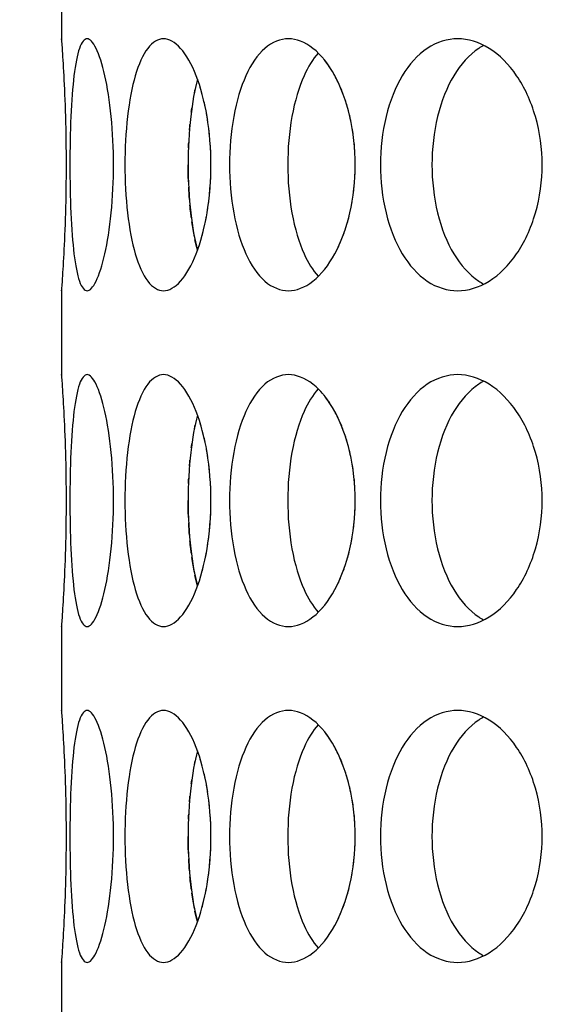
# Model space of a CAD drawing. Header units: millimetres. Extents: x 18 to 610, y -123 to 280.
# Tile 35 of 81: x 144.28 to 145.87, y 126.8 to 129.73. Entities that reach past the tile are written whole.
import ezdxf

# ---------------------------------------------------------------- set-up
doc = ezdxf.new("R2010")
doc.units = ezdxf.units.MM
doc.linetypes.add('SOLID', pattern=[0])

# ---------------------------------------------------------------- blocks, each defined once
blk = doc.blocks.new('BlockOfViews_6')
at = {"linetype": 'SOLID', "lineweight": 30}
for p, q in [((144.4034, 129.9221, 47.999), (144.4034, 129.6721, 47.9955)), ((144.4035, 128.9224, 47.985), (144.4034, 128.6721, 47.9955)), ((144.4035, 127.9224, 47.985), (144.4034, 127.6721, 47.9955)), ((144.4035, 126.9224, 47.985), (144.4034, 126.6721, 47.9955))]:
    blk.add_line(p, q, dxfattribs=at)
at = {"linetype": 'SOLID', "lineweight": 30, "extrusion": (0, 0, -1)}
blk.add_circle((-149.4534, 132.9721, -114.25), 39, dxfattribs=at)
at = {"linetype": 'SOLID', "lineweight": 30}
blk.add_circle((149.4534, 132.9721, 111.75), 36.115, dxfattribs=at)
at = {"linetype": 'SOLID', "lineweight": 9, "extrusion": (0, 0, -1)}
blk.add_arc((-149.4534, 132.9721, -111.75), 37.59, 265, 175, dxfattribs=at)
at = {"linetype": 'SOLID', "lineweight": 30, "extrusion": (0, 0, -1)}
blk.add_arc((-149.4534, 132.9721, -69.235), 27.1, 119.86988, 60.13012, dxfattribs=at)
at = {"linetype": 'SOLID', "lineweight": 30}
for points, knots in [([(144.4036, 129.6706, 47.9665), (144.4035, 129.6716, 47.9778), (144.4034, 129.6721, 47.989), (144.4034, 129.6721, 48.0471), (144.4042, 129.6627, 48.0973), (144.4068, 129.6244, 48.1897), (144.4087, 129.5956, 48.2319), (144.4122, 129.529, 48.2984), (144.414, 129.4868, 48.3273), (144.4167, 129.3945, 48.3656), (144.4174, 129.3442, 48.375), (144.4174, 129.25, 48.375), (144.4167, 129.1998, 48.3656), (144.414, 129.1074, 48.3273), (144.4122, 129.0652, 48.2984), (144.4087, 128.9987, 48.2319), (144.4068, 128.9698, 48.1897), (144.4042, 128.9315, 48.0973), (144.4034, 128.9221, 48.0471), (144.4034, 128.9221, 47.9894), (144.4035, 128.9226, 47.9787), (144.4035, 128.9235, 47.9679)], [0.532154, 0.532154, 0.532154, 0.532154, 0.565253, 0.565253, 0.706567, 0.706567, 0.84788, 0.84788, 0.989193, 0.989193, 1.130507, 1.130507, 1.27182, 1.27182, 1.413133, 1.413133, 1.554447, 1.554447, 1.69576, 1.69576, 1.727433, 1.727433, 1.727433, 1.727433]), ([(144.4288, 129.2971, 48.5052), (144.4288, 129.3442, 48.5052), (144.4297, 129.3945, 48.5146), (144.4337, 129.4868, 48.5527), (144.4369, 129.529, 48.5815), (144.445, 129.5956, 48.6477), (144.4505, 129.6244, 48.6895), (144.464, 129.6627, 48.7809), (144.472, 129.6721, 48.8305), (144.4883, 129.6721, 48.9233), (144.4978, 129.6627, 48.9726), (144.5164, 129.6244, 49.0632), (144.5256, 129.5956, 49.1044), (144.5406, 129.529, 49.1693), (144.5474, 129.4868, 49.1974), (144.5567, 129.3945, 49.2346), (144.559, 129.3442, 49.2438), (144.559, 129.25, 49.2438), (144.5567, 129.1998, 49.2346), (144.5474, 129.1074, 49.1974), (144.5406, 129.0652, 49.1693), (144.5256, 128.9987, 49.1044), (144.5164, 128.9698, 49.0632), (144.4978, 128.9315, 48.9726), (144.4883, 128.9221, 48.9233), (144.472, 128.9221, 48.8305), (144.464, 128.9315, 48.7809), (144.4505, 128.9698, 48.6895), (144.445, 128.9987, 48.6477), (144.4369, 129.0652, 48.5815), (144.4337, 129.1074, 48.5527), (144.4297, 129.1998, 48.5146), (144.4288, 129.25, 48.5052), (144.4288, 129.2971, 48.5052)], [0, 0, 0, 0, 0.141313, 0.141313, 0.282627, 0.282627, 0.42394, 0.42394, 0.565253, 0.565253, 0.706567, 0.706567, 0.84788, 0.84788, 0.989193, 0.989193, 1.130507, 1.130507, 1.27182, 1.27182, 1.413133, 1.413133, 1.554447, 1.554447, 1.69576, 1.69576, 1.837073, 1.837073, 1.978386, 1.978386, 2.1197, 2.1197, 2.261013, 2.261013, 2.261013, 2.261013]), ([(144.5928, 129.2971, 49.37), (144.5928, 129.3442, 49.37), (144.5954, 129.3945, 49.3791), (144.606, 129.4868, 49.416), (144.6141, 129.529, 49.4438), (144.6336, 129.5956, 49.5075), (144.6463, 129.6244, 49.5478), (144.6754, 129.6627, 49.6355), (144.6919, 129.6721, 49.6829), (144.7241, 129.6721, 49.7715), (144.742, 129.6627, 49.8184), (144.776, 129.6244, 49.9043), (144.7922, 129.5956, 49.9433), (144.8183, 129.529, 50.0047), (144.8299, 129.4868, 50.0311), (144.8454, 129.3945, 50.0662), (144.8494, 129.3442, 50.0748), (144.8494, 129.25, 50.0748), (144.8454, 129.1998, 50.0662), (144.8299, 129.1074, 50.0311), (144.8183, 129.0652, 50.0047), (144.7922, 128.9987, 49.9433), (144.776, 128.9698, 49.9043), (144.742, 128.9315, 49.8184), (144.7241, 128.9221, 49.7715), (144.6919, 128.9221, 49.6829), (144.6754, 128.9315, 49.6355), (144.6463, 128.9698, 49.5478), (144.6336, 128.9987, 49.5075), (144.6141, 129.0652, 49.4438), (144.606, 129.1074, 49.416), (144.5954, 129.1998, 49.3791), (144.5928, 129.25, 49.37), (144.5928, 129.2971, 49.37)], [0, 0, 0, 0, 0.141313, 0.141313, 0.282627, 0.282627, 0.42394, 0.42394, 0.565253, 0.565253, 0.706567, 0.706567, 0.84788, 0.84788, 0.989193, 0.989193, 1.130507, 1.130507, 1.27182, 1.27182, 1.413133, 1.413133, 1.554447, 1.554447, 1.69576, 1.69576, 1.837073, 1.837073, 1.978386, 1.978386, 2.1197, 2.1197, 2.261013, 2.261013, 2.261013, 2.261013]), ([(144.9046, 129.2971, 50.1933), (144.9046, 129.3442, 50.1933), (144.9087, 129.3945, 50.2018), (144.9255, 129.4868, 50.2362), (144.9383, 129.529, 50.2622), (144.9686, 129.5956, 50.3216), (144.9881, 129.6244, 50.359), (145.032, 129.6627, 50.4403), (145.0565, 129.6721, 50.4842), (145.1036, 129.6721, 50.5658), (145.1293, 129.6627, 50.6089), (145.1778, 129.6244, 50.6876), (145.2005, 129.5956, 50.7232), (145.2368, 129.529, 50.7791), (145.2528, 129.4868, 50.8032), (145.2742, 129.3945, 50.835), (145.2796, 129.3442, 50.8428), (145.2796, 129.25, 50.8428), (145.2742, 129.1998, 50.835), (145.2528, 129.1074, 50.8032), (145.2368, 129.0652, 50.7791), (145.2005, 128.9987, 50.7232), (145.1778, 128.9698, 50.6876), (145.1293, 128.9315, 50.6089), (145.1036, 128.9221, 50.5658), (145.0565, 128.9221, 50.4842), (145.032, 128.9315, 50.4403), (144.9881, 128.9698, 50.359), (144.9686, 128.9987, 50.3216), (144.9383, 129.0652, 50.2622), (144.9255, 129.1074, 50.2362), (144.9087, 129.1998, 50.2018), (144.9046, 129.25, 50.1933), (144.9046, 129.2971, 50.1933)], [0, 0, 0, 0, 0.141313, 0.141313, 0.282627, 0.282627, 0.42394, 0.42394, 0.565253, 0.565253, 0.706567, 0.706567, 0.84788, 0.84788, 0.989193, 0.989193, 1.130507, 1.130507, 1.27182, 1.27182, 1.413133, 1.413133, 1.554447, 1.554447, 1.69576, 1.69576, 1.837073, 1.837073, 1.978386, 1.978386, 2.1197, 2.1197, 2.261013, 2.261013, 2.261013, 2.261013]), ([(145.3546, 129.2971, 50.9498), (145.3546, 129.3442, 50.9498), (145.36, 129.3945, 50.9575), (145.3826, 129.4868, 50.9885), (145.3998, 129.529, 51.0118), (145.4399, 129.5956, 51.0651), (145.4655, 129.6244, 51.0986), (145.5229, 129.6627, 51.171), (145.5546, 129.6721, 51.21), (145.6152, 129.6721, 51.2822), (145.648, 129.6627, 51.3202), (145.7094, 129.6244, 51.3892), (145.738, 129.5956, 51.4203), (145.7834, 129.529, 51.4691), (145.8034, 129.4868, 51.49), (145.83, 129.3945, 51.5176), (145.8366, 129.3442, 51.5244), (145.8366, 129.25, 51.5244), (145.83, 129.1998, 51.5176), (145.8034, 129.1074, 51.49), (145.7834, 129.0652, 51.4691), (145.738, 128.9987, 51.4203), (145.7094, 128.9698, 51.3892), (145.648, 128.9315, 51.3202), (145.6152, 128.9221, 51.2822), (145.5546, 128.9221, 51.21), (145.5229, 128.9315, 51.171), (145.4655, 128.9698, 51.0986), (145.4399, 128.9987, 51.0651), (145.3998, 129.0652, 51.0118), (145.3826, 129.1074, 50.9885), (145.36, 129.1998, 50.9575), (145.3546, 129.25, 50.9498), (145.3546, 129.2971, 50.9498)], [0, 0, 0, 0, 0.141313, 0.141313, 0.282627, 0.282627, 0.42394, 0.42394, 0.565253, 0.565253, 0.706567, 0.706567, 0.84788, 0.84788, 0.989193, 0.989193, 1.130507, 1.130507, 1.27182, 1.27182, 1.413133, 1.413133, 1.554447, 1.554447, 1.69576, 1.69576, 1.837073, 1.837073, 1.978386, 1.978386, 2.1197, 2.1197, 2.261013, 2.261013, 2.261013, 2.261013]), ([(145.1693, 129.6297, 50.2734), (145.1531, 129.6117, 50.2428), (145.1387, 129.5883, 50.2149), (145.1119, 129.529, 50.162), (145.0991, 129.4868, 50.136), (145.0823, 129.3945, 50.1015), (145.0783, 129.3442, 50.093), (145.0783, 129.2971, 50.093)], [1.8680862, 1.8680862, 1.8680862, 1.8680862, 1.9784523, 1.9784523, 2.1197704, 2.1197704, 2.2610885, 2.2610885, 2.2610885, 2.2610885]), ([(145.6627, 129.6527, 51.0253), (145.6575, 129.6499, 51.0189), (145.6525, 129.6469, 51.0125), (145.6188, 129.6244, 50.9699), (145.5932, 129.5956, 50.9364), (145.5532, 129.529, 50.8831), (145.5362, 129.4868, 50.8597), (145.5137, 129.3945, 50.8286), (145.5082, 129.3442, 50.8209), (145.5082, 129.2971, 50.8209)], [1.8125878, 1.8125878, 1.8125878, 1.8125878, 1.8371343, 1.8371343, 1.9784523, 1.9784523, 2.1197704, 2.1197704, 2.2610885, 2.2610885, 2.2610885, 2.2610885]), ([(145.2283, 129.5434, 45.2341), (145.2251, 129.55, 45.2389), (145.2219, 129.5563, 45.2438), (145.2169, 129.5654, 45.2514), (145.2152, 129.5685, 45.2541), (145.2134, 129.5715, 45.2569)], [1.38760425, 1.38760425, 1.38760425, 1.38760425, 1.41313336, 1.41313336, 1.42632927, 1.42632927, 1.42632927, 1.42632927]), ([(144.8092, 129.5519, 49.3975), (144.8008, 129.5204, 49.3696), (144.7938, 129.4821, 49.3456), (144.7838, 129.3945, 49.3105), (144.7813, 129.3442, 49.3014), (144.7813, 129.2971, 49.3014)], [1.9928208, 1.9928208, 1.9928208, 1.9928208, 2.1197704, 2.1197704, 2.2610885, 2.2610885, 2.2610885, 2.2610885]), ([(144.8396, 129.4288, 45.947), (144.839, 129.4328, 45.9484), (144.8383, 129.4367, 45.9498), (144.8371, 129.4439, 45.9525), (144.8366, 129.4471, 45.9538), (144.836, 129.4503, 45.9551)], [1.25984127, 1.25984127, 1.25984127, 1.25984127, 1.27181996, 1.27181996, 1.28171815, 1.28171815, 1.28171815, 1.28171815]), ([(145.2662, 129.4288, 45.177), (145.2653, 129.4328, 45.1783), (145.2644, 129.4367, 45.1796), (145.2628, 129.4439, 45.182), (145.262, 129.4471, 45.1832), (145.2612, 129.4503, 45.1844)], [1.25982693, 1.25982693, 1.25982693, 1.25982693, 1.27181996, 1.27181996, 1.28168993, 1.28168993, 1.28168993, 1.28168993]), ([(144.7813, 129.2971, 49.3014), (144.7813, 129.25, 49.3014), (144.7838, 129.1998, 49.3105), (144.7938, 129.1124, 49.3454), (144.8006, 129.0744, 49.3692), (144.809, 129.0431, 49.3969)], [0, 0, 0, 0, 0.1413181, 0.1413181, 0.267263, 0.267263, 0.267263, 0.267263]), ([(145.0783, 129.2971, 50.093), (145.0783, 129.25, 50.093), (145.0823, 129.1998, 50.1015), (145.0991, 129.1074, 50.136), (145.1119, 129.0652, 50.162), (145.1386, 129.0062, 50.2147), (145.1528, 128.983, 50.2422), (145.1687, 128.9651, 50.2724)], [0, 0, 0, 0, 0.1413181, 0.1413181, 0.2826362, 0.2826362, 0.3918288, 0.3918288, 0.3918288, 0.3918288]), ([(145.5082, 129.2971, 50.8209), (145.5082, 129.25, 50.8209), (145.5137, 129.1998, 50.8286), (145.5362, 129.1074, 50.8597), (145.5532, 129.0652, 50.8831), (145.5932, 128.9987, 50.9364), (145.6188, 128.9698, 50.9699), (145.6523, 128.9475, 51.0122), (145.6571, 128.9445, 51.0184), (145.6621, 128.9419, 51.0245)], [0, 0, 0, 0, 0.1413181, 0.1413181, 0.2826362, 0.2826362, 0.4239542, 0.4239542, 0.447524, 0.447524, 0.447524, 0.447524]), ([(144.7907, 129.1402, 46.6653), (144.7901, 129.1446, 46.6673), (144.7896, 129.1491, 46.6692), (144.7882, 129.1613, 46.6741), (144.7874, 129.1692, 46.6769), (144.7867, 129.1772, 46.6795)], [2.10599915, 2.10599915, 2.10599915, 2.10599915, 2.1197704, 2.1197704, 2.14350907, 2.14350907, 2.14350907, 2.14350907]), ([(144.4036, 128.6706, 47.9665), (144.4035, 128.6716, 47.9777), (144.4034, 128.6721, 47.989), (144.4034, 128.6721, 48.0471), (144.4042, 128.6627, 48.0973), (144.4068, 128.6244, 48.1897), (144.4087, 128.5956, 48.2319), (144.4122, 128.529, 48.2984), (144.414, 128.4868, 48.3273), (144.4167, 128.3945, 48.3656), (144.4174, 128.3442, 48.375), (144.4174, 128.25, 48.375), (144.4167, 128.1998, 48.3656), (144.414, 128.1074, 48.3273), (144.4122, 128.0652, 48.2984), (144.4087, 127.9987, 48.2319), (144.4068, 127.9698, 48.1897), (144.4042, 127.9315, 48.0973), (144.4034, 127.9221, 48.0471), (144.4034, 127.9221, 47.9894), (144.4035, 127.9226, 47.9787), (144.4035, 127.9235, 47.9679)], [0.532153, 0.532153, 0.532153, 0.532153, 0.565253, 0.565253, 0.706567, 0.706567, 0.84788, 0.84788, 0.989193, 0.989193, 1.130507, 1.130507, 1.27182, 1.27182, 1.413133, 1.413133, 1.554447, 1.554447, 1.69576, 1.69576, 1.727433, 1.727433, 1.727433, 1.727433]), ([(144.4288, 128.2971, 48.5052), (144.4288, 128.3442, 48.5052), (144.4297, 128.3945, 48.5146), (144.4337, 128.4868, 48.5527), (144.4369, 128.529, 48.5815), (144.445, 128.5956, 48.6477), (144.4505, 128.6244, 48.6895), (144.464, 128.6627, 48.7809), (144.472, 128.6721, 48.8305), (144.4883, 128.6721, 48.9233), (144.4978, 128.6627, 48.9726), (144.5164, 128.6244, 49.0632), (144.5256, 128.5956, 49.1044), (144.5406, 128.529, 49.1693), (144.5474, 128.4868, 49.1974), (144.5567, 128.3945, 49.2346), (144.559, 128.3442, 49.2438), (144.559, 128.25, 49.2438), (144.5567, 128.1998, 49.2346), (144.5474, 128.1074, 49.1974), (144.5406, 128.0652, 49.1693), (144.5256, 127.9987, 49.1044), (144.5164, 127.9698, 49.0632), (144.4978, 127.9315, 48.9726), (144.4883, 127.9221, 48.9233), (144.472, 127.9221, 48.8305), (144.464, 127.9315, 48.7809), (144.4505, 127.9698, 48.6895), (144.445, 127.9987, 48.6477), (144.4369, 128.0652, 48.5815), (144.4337, 128.1074, 48.5527), (144.4297, 128.1998, 48.5146), (144.4288, 128.25, 48.5052), (144.4288, 128.2971, 48.5052)], [0, 0, 0, 0, 0.141313, 0.141313, 0.282627, 0.282627, 0.42394, 0.42394, 0.565253, 0.565253, 0.706567, 0.706567, 0.84788, 0.84788, 0.989193, 0.989193, 1.130507, 1.130507, 1.27182, 1.27182, 1.413133, 1.413133, 1.554447, 1.554447, 1.69576, 1.69576, 1.837073, 1.837073, 1.978386, 1.978386, 2.1197, 2.1197, 2.261013, 2.261013, 2.261013, 2.261013]), ([(144.5928, 128.2971, 49.37), (144.5928, 128.3442, 49.37), (144.5954, 128.3945, 49.3791), (144.606, 128.4868, 49.416), (144.6141, 128.529, 49.4438), (144.6336, 128.5956, 49.5075), (144.6463, 128.6244, 49.5478), (144.6754, 128.6627, 49.6355), (144.6919, 128.6721, 49.6829), (144.7241, 128.6721, 49.7715), (144.742, 128.6627, 49.8184), (144.776, 128.6244, 49.9043), (144.7922, 128.5956, 49.9433), (144.8183, 128.529, 50.0047), (144.8299, 128.4868, 50.0311), (144.8454, 128.3945, 50.0662), (144.8494, 128.3442, 50.0748), (144.8494, 128.25, 50.0748), (144.8454, 128.1998, 50.0662), (144.8299, 128.1074, 50.0311), (144.8183, 128.0652, 50.0047), (144.7922, 127.9987, 49.9433), (144.776, 127.9698, 49.9043), (144.742, 127.9315, 49.8184), (144.7241, 127.9221, 49.7715), (144.6919, 127.9221, 49.6829), (144.6754, 127.9315, 49.6355), (144.6463, 127.9698, 49.5478), (144.6336, 127.9987, 49.5075), (144.6141, 128.0652, 49.4438), (144.606, 128.1074, 49.416), (144.5954, 128.1998, 49.3791), (144.5928, 128.25, 49.37), (144.5928, 128.2971, 49.37)], [0, 0, 0, 0, 0.141313, 0.141313, 0.282627, 0.282627, 0.42394, 0.42394, 0.565253, 0.565253, 0.706567, 0.706567, 0.84788, 0.84788, 0.989193, 0.989193, 1.130507, 1.130507, 1.27182, 1.27182, 1.413133, 1.413133, 1.554447, 1.554447, 1.69576, 1.69576, 1.837073, 1.837073, 1.978386, 1.978386, 2.1197, 2.1197, 2.261013, 2.261013, 2.261013, 2.261013]), ([(144.9046, 128.2971, 50.1933), (144.9046, 128.3442, 50.1933), (144.9087, 128.3945, 50.2018), (144.9255, 128.4868, 50.2362), (144.9383, 128.529, 50.2622), (144.9686, 128.5956, 50.3216), (144.9881, 128.6244, 50.359), (145.032, 128.6627, 50.4403), (145.0565, 128.6721, 50.4842), (145.1036, 128.6721, 50.5658), (145.1293, 128.6627, 50.6089), (145.1778, 128.6244, 50.6876), (145.2005, 128.5956, 50.7232), (145.2368, 128.529, 50.7791), (145.2528, 128.4868, 50.8032), (145.2742, 128.3945, 50.835), (145.2796, 128.3442, 50.8428), (145.2796, 128.25, 50.8428), (145.2742, 128.1998, 50.835), (145.2528, 128.1074, 50.8032), (145.2368, 128.0652, 50.7791), (145.2005, 127.9987, 50.7232), (145.1778, 127.9698, 50.6876), (145.1293, 127.9315, 50.6089), (145.1036, 127.9221, 50.5658), (145.0565, 127.9221, 50.4842), (145.032, 127.9315, 50.4403), (144.9881, 127.9698, 50.359), (144.9686, 127.9987, 50.3216), (144.9383, 128.0652, 50.2622), (144.9255, 128.1074, 50.2362), (144.9087, 128.1998, 50.2018), (144.9046, 128.25, 50.1933), (144.9046, 128.2971, 50.1933)], [0, 0, 0, 0, 0.141313, 0.141313, 0.282627, 0.282627, 0.42394, 0.42394, 0.565253, 0.565253, 0.706567, 0.706567, 0.84788, 0.84788, 0.989193, 0.989193, 1.130507, 1.130507, 1.27182, 1.27182, 1.413133, 1.413133, 1.554447, 1.554447, 1.69576, 1.69576, 1.837073, 1.837073, 1.978386, 1.978386, 2.1197, 2.1197, 2.261013, 2.261013, 2.261013, 2.261013]), ([(145.3546, 128.2971, 50.9498), (145.3546, 128.3442, 50.9498), (145.36, 128.3945, 50.9575), (145.3826, 128.4868, 50.9885), (145.3998, 128.529, 51.0118), (145.4399, 128.5956, 51.0651), (145.4655, 128.6244, 51.0986), (145.5229, 128.6627, 51.171), (145.5546, 128.6721, 51.21), (145.6152, 128.6721, 51.2822), (145.648, 128.6627, 51.3202), (145.7094, 128.6244, 51.3892), (145.738, 128.5956, 51.4203), (145.7834, 128.529, 51.4691), (145.8034, 128.4868, 51.49), (145.83, 128.3945, 51.5176), (145.8366, 128.3442, 51.5244), (145.8366, 128.25, 51.5244), (145.83, 128.1998, 51.5176), (145.8034, 128.1074, 51.49), (145.7834, 128.0652, 51.4691), (145.738, 127.9987, 51.4203), (145.7094, 127.9698, 51.3892), (145.648, 127.9315, 51.3202), (145.6152, 127.9221, 51.2822), (145.5546, 127.9221, 51.21), (145.5229, 127.9315, 51.171), (145.4655, 127.9698, 51.0986), (145.4399, 127.9987, 51.0651), (145.3998, 128.0652, 51.0118), (145.3826, 128.1074, 50.9885), (145.36, 128.1998, 50.9575), (145.3546, 128.25, 50.9498), (145.3546, 128.2971, 50.9498)], [0, 0, 0, 0, 0.141313, 0.141313, 0.282627, 0.282627, 0.42394, 0.42394, 0.565253, 0.565253, 0.706567, 0.706567, 0.84788, 0.84788, 0.989193, 0.989193, 1.130507, 1.130507, 1.27182, 1.27182, 1.413133, 1.413133, 1.554447, 1.554447, 1.69576, 1.69576, 1.837073, 1.837073, 1.978386, 1.978386, 2.1197, 2.1197, 2.261013, 2.261013, 2.261013, 2.261013]), ([(145.1693, 128.6297, 50.2734), (145.1531, 128.6117, 50.2428), (145.1387, 128.5883, 50.2149), (145.1119, 128.529, 50.162), (145.0991, 128.4868, 50.136), (145.0823, 128.3945, 50.1015), (145.0783, 128.3442, 50.093), (145.0783, 128.2971, 50.093)], [1.8680862, 1.8680862, 1.8680862, 1.8680862, 1.9784523, 1.9784523, 2.1197704, 2.1197704, 2.2610885, 2.2610885, 2.2610885, 2.2610885]), ([(145.6627, 128.6527, 51.0253), (145.6575, 128.6499, 51.0189), (145.6525, 128.6469, 51.0125), (145.6188, 128.6244, 50.9699), (145.5932, 128.5956, 50.9364), (145.5532, 128.529, 50.8831), (145.5362, 128.4868, 50.8597), (145.5137, 128.3945, 50.8286), (145.5082, 128.3442, 50.8209), (145.5082, 128.2971, 50.8209)], [1.8125878, 1.8125878, 1.8125878, 1.8125878, 1.8371343, 1.8371343, 1.9784523, 1.9784523, 2.1197704, 2.1197704, 2.2610885, 2.2610885, 2.2610885, 2.2610885]), ([(145.2283, 128.5434, 45.2341), (145.2251, 128.55, 45.2389), (145.2219, 128.5563, 45.2438), (145.2169, 128.5654, 45.2514), (145.2152, 128.5685, 45.2541), (145.2134, 128.5715, 45.2569)], [1.38760434, 1.38760434, 1.38760434, 1.38760434, 1.41313336, 1.41313336, 1.42632927, 1.42632927, 1.42632927, 1.42632927]), ([(144.8092, 128.5519, 49.3975), (144.8008, 128.5204, 49.3696), (144.7938, 128.4821, 49.3456), (144.7838, 128.3945, 49.3105), (144.7813, 128.3442, 49.3014), (144.7813, 128.2971, 49.3014)], [1.9928209, 1.9928209, 1.9928209, 1.9928209, 2.1197704, 2.1197704, 2.2610885, 2.2610885, 2.2610885, 2.2610885]), ([(144.8396, 128.4288, 45.947), (144.839, 128.4328, 45.9484), (144.8383, 128.4367, 45.9498), (144.8371, 128.4439, 45.9525), (144.8366, 128.4471, 45.9538), (144.836, 128.4503, 45.9551)], [1.25984117, 1.25984117, 1.25984117, 1.25984117, 1.27181996, 1.27181996, 1.28171804, 1.28171804, 1.28171804, 1.28171804]), ([(145.2662, 128.4288, 45.177), (145.2653, 128.4328, 45.1783), (145.2644, 128.4367, 45.1796), (145.2628, 128.4439, 45.182), (145.262, 128.4471, 45.1832), (145.2612, 128.4503, 45.1844)], [1.25982682, 1.25982682, 1.25982682, 1.25982682, 1.27181996, 1.27181996, 1.28169003, 1.28169003, 1.28169003, 1.28169003]), ([(144.7813, 128.2971, 49.3014), (144.7813, 128.25, 49.3014), (144.7838, 128.1998, 49.3105), (144.7938, 128.1124, 49.3454), (144.8006, 128.0744, 49.3692), (144.809, 128.0431, 49.3969)], [0, 0, 0, 0, 0.1413181, 0.1413181, 0.2672631, 0.2672631, 0.2672631, 0.2672631]), ([(145.0783, 128.2971, 50.093), (145.0783, 128.25, 50.093), (145.0823, 128.1998, 50.1015), (145.0991, 128.1074, 50.136), (145.1119, 128.0652, 50.162), (145.1386, 128.0062, 50.2147), (145.1528, 127.983, 50.2422), (145.1687, 127.9651, 50.2724)], [0, 0, 0, 0, 0.1413181, 0.1413181, 0.2826362, 0.2826362, 0.3918288, 0.3918288, 0.3918288, 0.3918288]), ([(145.5082, 128.2971, 50.8209), (145.5082, 128.25, 50.8209), (145.5137, 128.1998, 50.8286), (145.5362, 128.1074, 50.8597), (145.5532, 128.0652, 50.8831), (145.5932, 127.9987, 50.9364), (145.6188, 127.9698, 50.9699), (145.6523, 127.9475, 51.0122), (145.6571, 127.9445, 51.0184), (145.6621, 127.9419, 51.0245)], [0, 0, 0, 0, 0.1413181, 0.1413181, 0.2826362, 0.2826362, 0.4239542, 0.4239542, 0.447524, 0.447524, 0.447524, 0.447524]), ([(144.7907, 128.1402, 46.6653), (144.7901, 128.1446, 46.6673), (144.7896, 128.1491, 46.6692), (144.7882, 128.1613, 46.6741), (144.7874, 128.1692, 46.6769), (144.7867, 128.1772, 46.6795)], [2.10599904, 2.10599904, 2.10599904, 2.10599904, 2.1197704, 2.1197704, 2.14350917, 2.14350917, 2.14350917, 2.14350917]), ([(144.4036, 127.6706, 47.9665), (144.4035, 127.6716, 47.9777), (144.4034, 127.6721, 47.989), (144.4034, 127.6721, 48.0471), (144.4042, 127.6627, 48.0973), (144.4068, 127.6244, 48.1897), (144.4087, 127.5956, 48.2319), (144.4122, 127.529, 48.2984), (144.414, 127.4868, 48.3273), (144.4167, 127.3945, 48.3656), (144.4174, 127.3442, 48.375), (144.4174, 127.25, 48.375), (144.4167, 127.1998, 48.3656), (144.414, 127.1074, 48.3273), (144.4122, 127.0652, 48.2984), (144.4087, 126.9987, 48.2319), (144.4068, 126.9698, 48.1897), (144.4042, 126.9315, 48.0973), (144.4034, 126.9221, 48.0471), (144.4034, 126.9221, 47.9894), (144.4035, 126.9226, 47.9787), (144.4035, 126.9235, 47.9679)], [0.532153, 0.532153, 0.532153, 0.532153, 0.565253, 0.565253, 0.706567, 0.706567, 0.84788, 0.84788, 0.989193, 0.989193, 1.130507, 1.130507, 1.27182, 1.27182, 1.413133, 1.413133, 1.554447, 1.554447, 1.69576, 1.69576, 1.727433, 1.727433, 1.727433, 1.727433]), ([(144.4288, 127.2971, 48.5052), (144.4288, 127.3442, 48.5052), (144.4297, 127.3945, 48.5146), (144.4337, 127.4868, 48.5527), (144.4369, 127.529, 48.5815), (144.445, 127.5956, 48.6477), (144.4505, 127.6244, 48.6895), (144.464, 127.6627, 48.7809), (144.472, 127.6721, 48.8305), (144.4883, 127.6721, 48.9233), (144.4978, 127.6627, 48.9726), (144.5164, 127.6244, 49.0632), (144.5256, 127.5956, 49.1044), (144.5406, 127.529, 49.1693), (144.5474, 127.4868, 49.1974), (144.5567, 127.3945, 49.2346), (144.559, 127.3442, 49.2438), (144.559, 127.25, 49.2438), (144.5567, 127.1998, 49.2346), (144.5474, 127.1074, 49.1974), (144.5406, 127.0652, 49.1693), (144.5256, 126.9987, 49.1044), (144.5164, 126.9698, 49.0632), (144.4978, 126.9315, 48.9726), (144.4883, 126.9221, 48.9233), (144.472, 126.9221, 48.8305), (144.464, 126.9315, 48.7809), (144.4505, 126.9698, 48.6895), (144.445, 126.9987, 48.6477), (144.4369, 127.0652, 48.5815), (144.4337, 127.1074, 48.5527), (144.4297, 127.1998, 48.5146), (144.4288, 127.25, 48.5052), (144.4288, 127.2971, 48.5052)], [0, 0, 0, 0, 0.141313, 0.141313, 0.282627, 0.282627, 0.42394, 0.42394, 0.565253, 0.565253, 0.706567, 0.706567, 0.84788, 0.84788, 0.989193, 0.989193, 1.130507, 1.130507, 1.27182, 1.27182, 1.413133, 1.413133, 1.554447, 1.554447, 1.69576, 1.69576, 1.837073, 1.837073, 1.978386, 1.978386, 2.1197, 2.1197, 2.261013, 2.261013, 2.261013, 2.261013]), ([(144.5928, 127.2971, 49.37), (144.5928, 127.3442, 49.37), (144.5954, 127.3945, 49.3791), (144.606, 127.4868, 49.416), (144.6141, 127.529, 49.4438), (144.6336, 127.5956, 49.5075), (144.6463, 127.6244, 49.5478), (144.6754, 127.6627, 49.6355), (144.6919, 127.6721, 49.6829), (144.7241, 127.6721, 49.7715), (144.742, 127.6627, 49.8184), (144.776, 127.6244, 49.9043), (144.7922, 127.5956, 49.9433), (144.8183, 127.529, 50.0047), (144.8299, 127.4868, 50.0311), (144.8454, 127.3945, 50.0662), (144.8494, 127.3442, 50.0748), (144.8494, 127.25, 50.0748), (144.8454, 127.1998, 50.0662), (144.8299, 127.1074, 50.0311), (144.8183, 127.0652, 50.0047), (144.7922, 126.9987, 49.9433), (144.776, 126.9698, 49.9043), (144.742, 126.9315, 49.8184), (144.7241, 126.9221, 49.7715), (144.6919, 126.9221, 49.6829), (144.6754, 126.9315, 49.6355), (144.6463, 126.9698, 49.5478), (144.6336, 126.9987, 49.5075), (144.6141, 127.0652, 49.4438), (144.606, 127.1074, 49.416), (144.5954, 127.1998, 49.3791), (144.5928, 127.25, 49.37), (144.5928, 127.2971, 49.37)], [0, 0, 0, 0, 0.141313, 0.141313, 0.282627, 0.282627, 0.42394, 0.42394, 0.565253, 0.565253, 0.706567, 0.706567, 0.84788, 0.84788, 0.989193, 0.989193, 1.130507, 1.130507, 1.27182, 1.27182, 1.413133, 1.413133, 1.554447, 1.554447, 1.69576, 1.69576, 1.837073, 1.837073, 1.978386, 1.978386, 2.1197, 2.1197, 2.261013, 2.261013, 2.261013, 2.261013]), ([(144.9046, 127.2971, 50.1933), (144.9046, 127.3442, 50.1933), (144.9087, 127.3945, 50.2018), (144.9255, 127.4868, 50.2362), (144.9383, 127.529, 50.2622), (144.9686, 127.5956, 50.3216), (144.9881, 127.6244, 50.359), (145.032, 127.6627, 50.4403), (145.0565, 127.6721, 50.4842), (145.1036, 127.6721, 50.5658), (145.1293, 127.6627, 50.6089), (145.1778, 127.6244, 50.6876), (145.2005, 127.5956, 50.7232), (145.2368, 127.529, 50.7791), (145.2528, 127.4868, 50.8032), (145.2742, 127.3945, 50.835), (145.2796, 127.3442, 50.8428), (145.2796, 127.25, 50.8428), (145.2742, 127.1998, 50.835), (145.2528, 127.1074, 50.8032), (145.2368, 127.0652, 50.7791), (145.2005, 126.9987, 50.7232), (145.1778, 126.9698, 50.6876), (145.1293, 126.9315, 50.6089), (145.1036, 126.9221, 50.5658), (145.0565, 126.9221, 50.4842), (145.032, 126.9315, 50.4403), (144.9881, 126.9698, 50.359), (144.9686, 126.9987, 50.3216), (144.9383, 127.0652, 50.2622), (144.9255, 127.1074, 50.2362), (144.9087, 127.1998, 50.2018), (144.9046, 127.25, 50.1933), (144.9046, 127.2971, 50.1933)], [0, 0, 0, 0, 0.141313, 0.141313, 0.282627, 0.282627, 0.42394, 0.42394, 0.565253, 0.565253, 0.706567, 0.706567, 0.84788, 0.84788, 0.989193, 0.989193, 1.130507, 1.130507, 1.27182, 1.27182, 1.413133, 1.413133, 1.554447, 1.554447, 1.69576, 1.69576, 1.837073, 1.837073, 1.978386, 1.978386, 2.1197, 2.1197, 2.261013, 2.261013, 2.261013, 2.261013]), ([(145.3546, 127.2971, 50.9498), (145.3546, 127.3442, 50.9498), (145.36, 127.3945, 50.9575), (145.3826, 127.4868, 50.9885), (145.3998, 127.529, 51.0118), (145.4399, 127.5956, 51.0651), (145.4655, 127.6244, 51.0986), (145.5229, 127.6627, 51.171), (145.5546, 127.6721, 51.21), (145.6152, 127.6721, 51.2822), (145.648, 127.6627, 51.3202), (145.7094, 127.6244, 51.3892), (145.738, 127.5956, 51.4203), (145.7834, 127.529, 51.4691), (145.8034, 127.4868, 51.49), (145.83, 127.3945, 51.5176), (145.8366, 127.3442, 51.5244), (145.8366, 127.25, 51.5244), (145.83, 127.1998, 51.5176), (145.8034, 127.1074, 51.49), (145.7834, 127.0652, 51.4691), (145.738, 126.9987, 51.4203), (145.7094, 126.9698, 51.3892), (145.648, 126.9315, 51.3202), (145.6152, 126.9221, 51.2822), (145.5546, 126.9221, 51.21), (145.5229, 126.9315, 51.171), (145.4655, 126.9698, 51.0986), (145.4399, 126.9987, 51.0651), (145.3998, 127.0652, 51.0118), (145.3826, 127.1074, 50.9885), (145.36, 127.1998, 50.9575), (145.3546, 127.25, 50.9498), (145.3546, 127.2971, 50.9498)], [0, 0, 0, 0, 0.141313, 0.141313, 0.282627, 0.282627, 0.42394, 0.42394, 0.565253, 0.565253, 0.706567, 0.706567, 0.84788, 0.84788, 0.989193, 0.989193, 1.130507, 1.130507, 1.27182, 1.27182, 1.413133, 1.413133, 1.554447, 1.554447, 1.69576, 1.69576, 1.837073, 1.837073, 1.978386, 1.978386, 2.1197, 2.1197, 2.261013, 2.261013, 2.261013, 2.261013]), ([(145.6627, 127.6527, 51.0253), (145.6575, 127.6499, 51.0189), (145.6525, 127.6469, 51.0125), (145.6188, 127.6244, 50.9699), (145.5932, 127.5956, 50.9364), (145.5532, 127.529, 50.8831), (145.5362, 127.4868, 50.8597), (145.5137, 127.3945, 50.8286), (145.5082, 127.3442, 50.8209), (145.5082, 127.2971, 50.8209)], [1.8125878, 1.8125878, 1.8125878, 1.8125878, 1.8371343, 1.8371343, 1.9784523, 1.9784523, 2.1197704, 2.1197704, 2.2610885, 2.2610885, 2.2610885, 2.2610885]), ([(145.1693, 127.6297, 50.2734), (145.1531, 127.6117, 50.2428), (145.1387, 127.5883, 50.2149), (145.1119, 127.529, 50.162), (145.0991, 127.4868, 50.136), (145.0823, 127.3945, 50.1015), (145.0783, 127.3442, 50.093), (145.0783, 127.2971, 50.093)], [1.8680862, 1.8680862, 1.8680862, 1.8680862, 1.9784523, 1.9784523, 2.1197704, 2.1197704, 2.2610885, 2.2610885, 2.2610885, 2.2610885]), ([(144.8092, 127.5519, 49.3975), (144.8008, 127.5204, 49.3696), (144.7938, 127.4821, 49.3456), (144.7838, 127.3945, 49.3105), (144.7813, 127.3442, 49.3014), (144.7813, 127.2971, 49.3014)], [1.9928209, 1.9928209, 1.9928209, 1.9928209, 2.1197704, 2.1197704, 2.2610885, 2.2610885, 2.2610885, 2.2610885]), ([(145.2283, 127.5434, 45.2341), (145.2251, 127.55, 45.2389), (145.2219, 127.5563, 45.2438), (145.2169, 127.5654, 45.2514), (145.2152, 127.5685, 45.2541), (145.2134, 127.5715, 45.2569)], [1.38760434, 1.38760434, 1.38760434, 1.38760434, 1.41313336, 1.41313336, 1.42632927, 1.42632927, 1.42632927, 1.42632927]), ([(144.8396, 127.4288, 45.947), (144.839, 127.4328, 45.9484), (144.8383, 127.4367, 45.9498), (144.8371, 127.4439, 45.9525), (144.8366, 127.4471, 45.9538), (144.836, 127.4503, 45.9551)], [1.25984117, 1.25984117, 1.25984117, 1.25984117, 1.27181996, 1.27181996, 1.28171804, 1.28171804, 1.28171804, 1.28171804]), ([(145.2662, 127.4288, 45.177), (145.2653, 127.4328, 45.1783), (145.2644, 127.4367, 45.1796), (145.2628, 127.4439, 45.182), (145.262, 127.4471, 45.1832), (145.2612, 127.4503, 45.1844)], [1.25982682, 1.25982682, 1.25982682, 1.25982682, 1.27181996, 1.27181996, 1.28169003, 1.28169003, 1.28169003, 1.28169003]), ([(144.7813, 127.2971, 49.3014), (144.7813, 127.25, 49.3014), (144.7838, 127.1998, 49.3105), (144.7938, 127.1124, 49.3454), (144.8006, 127.0744, 49.3692), (144.809, 127.0431, 49.3969)], [0, 0, 0, 0, 0.1413181, 0.1413181, 0.2672631, 0.2672631, 0.2672631, 0.2672631]), ([(145.0783, 127.2971, 50.093), (145.0783, 127.25, 50.093), (145.0823, 127.1998, 50.1015), (145.0991, 127.1074, 50.136), (145.1119, 127.0652, 50.162), (145.1386, 127.0062, 50.2147), (145.1528, 126.983, 50.2422), (145.1687, 126.9651, 50.2724)], [0, 0, 0, 0, 0.1413181, 0.1413181, 0.2826362, 0.2826362, 0.3918288, 0.3918288, 0.3918288, 0.3918288]), ([(145.5082, 127.2971, 50.8209), (145.5082, 127.25, 50.8209), (145.5137, 127.1998, 50.8286), (145.5362, 127.1074, 50.8597), (145.5532, 127.0652, 50.8831), (145.5932, 126.9987, 50.9364), (145.6188, 126.9698, 50.9699), (145.6523, 126.9475, 51.0122), (145.6571, 126.9445, 51.0184), (145.6621, 126.9419, 51.0245)], [0, 0, 0, 0, 0.1413181, 0.1413181, 0.2826362, 0.2826362, 0.4239542, 0.4239542, 0.447524, 0.447524, 0.447524, 0.447524]), ([(144.7907, 127.1402, 46.6653), (144.7901, 127.1446, 46.6673), (144.7896, 127.1491, 46.6692), (144.7882, 127.1613, 46.6741), (144.7874, 127.1692, 46.6769), (144.7867, 127.1772, 46.6795)], [2.10599904, 2.10599904, 2.10599904, 2.10599904, 2.1197704, 2.1197704, 2.14350917, 2.14350917, 2.14350917, 2.14350917])]:
    blk.add_open_spline(points, degree=3, knots=knots, dxfattribs=at)
for points in [[(145.1809, 129.6173, 45.3078), (145.1771, 129.6217, 45.3139), (145.1732, 129.6258, 45.3201), (145.1692, 129.6297, 45.3265)], [(145.2086, 129.5795, 45.2643), (145.2017, 129.5906, 45.275), (145.1943, 129.6011, 45.2867), (145.1865, 129.6107, 45.299)], [(144.8121, 129.5434, 46.0098), (144.8112, 129.5461, 46.012), (144.8103, 129.5488, 46.0142), (144.8093, 129.5514, 46.0164)], [(144.7999, 129.5117, 46.6335), (144.8005, 129.5146, 46.6316), (144.8011, 129.5175, 46.6296), (144.8017, 129.5203, 46.6276)], [(144.8225, 129.5097, 45.9857), (144.8208, 129.5159, 45.9896), (144.8191, 129.5219, 45.9937), (144.8173, 129.5278, 45.9979)], [(145.2427, 129.5097, 45.2122), (145.2403, 129.5159, 45.2157), (145.2379, 129.5219, 45.2194), (145.2354, 129.5277, 45.2232)], [(144.8319, 129.4709, 45.9643), (144.8305, 129.4776, 45.9675), (144.829, 129.4842, 45.9709), (144.8274, 129.4907, 45.9745)], [(145.2557, 129.4708, 45.1927), (145.2537, 129.4776, 45.1956), (145.2516, 129.4842, 45.1987), (145.2495, 129.4907, 45.202)], [(144.7907, 129.454, 46.6653), (144.7912, 129.4583, 46.6634), (144.7918, 129.4625, 46.6615), (144.7924, 129.4667, 46.6594)], [(144.7852, 129.4001, 46.6846), (144.7857, 129.4058, 46.6831), (144.7861, 129.4114, 46.6814), (144.7867, 129.4171, 46.6795)], [(144.845, 129.3852, 45.9348), (144.8443, 129.3925, 45.9364), (144.8435, 129.3999, 45.9382), (144.8426, 129.4071, 45.9403)], [(145.2737, 129.3852, 45.1659), (145.2727, 129.3925, 45.1674), (145.2716, 129.3998, 45.169), (145.2703, 129.4071, 45.1709)], [(144.7823, 129.348, 46.6952), (144.7824, 129.3532, 46.6945), (144.7827, 129.3585, 46.6937), (144.7829, 129.3637, 46.6928)], [(144.8483, 129.341, 45.9275), (144.8479, 129.3483, 45.9283), (144.8475, 129.3557, 45.9293), (144.8469, 129.3631, 45.9305)], [(145.2781, 129.341, 45.1593), (145.2776, 129.3483, 45.1601), (145.277, 129.3557, 45.161), (145.2763, 129.3631, 45.1621)], [(144.8494, 129.2971, 45.9252), (144.8494, 129.3044, 45.9252), (144.8493, 129.3117, 45.9254), (144.8491, 129.319, 45.9258)], [(145.2796, 129.2971, 45.1572), (145.2796, 129.3043, 45.1572), (145.2795, 129.3117, 45.1574), (145.2792, 129.319, 45.1577)], [(144.7823, 129.2463, 46.6952), (144.7816, 129.2634, 46.6975), (144.7813, 129.2805, 46.6985), (144.7813, 129.2971, 46.6985)], [(144.8483, 129.2533, 45.9275), (144.8487, 129.2606, 45.9267), (144.8489, 129.2679, 45.9261), (144.8491, 129.2752, 45.9258)], [(145.2781, 129.2533, 45.1593), (145.2786, 129.2606, 45.1586), (145.279, 129.268, 45.1581), (145.2792, 129.2752, 45.1577)], [(144.7852, 129.1942, 46.6846), (144.7843, 129.2062, 46.6879), (144.7835, 129.2184, 46.6907), (144.7829, 129.2305, 46.6928)], [(144.845, 129.209, 45.9348), (144.8458, 129.2164, 45.9331), (144.8464, 129.2238, 45.9317), (144.8469, 129.2311, 45.9305)], [(145.2737, 129.209, 45.1659), (145.2747, 129.2164, 45.1644), (145.2755, 129.2238, 45.1631), (145.2763, 129.2312, 45.1621)], [(144.8396, 129.1654, 45.947), (144.8407, 129.1726, 45.9446), (144.8417, 129.1798, 45.9423), (144.8426, 129.1871, 45.9403)], [(145.2662, 129.1654, 45.177), (145.2677, 129.1726, 45.1748), (145.269, 129.1798, 45.1727), (145.2703, 129.1871, 45.1709)], [(144.7999, 129.0825, 46.6335), (144.7971, 129.0967, 46.643), (144.7946, 129.1118, 46.6518), (144.7924, 129.1276, 46.6594)], [(144.8319, 129.1234, 45.9642), (144.8334, 129.1301, 45.961), (144.8347, 129.137, 45.958), (144.836, 129.1439, 45.9551)], [(145.2557, 129.1234, 45.1927), (145.2576, 129.1301, 45.1897), (145.2595, 129.137, 45.1869), (145.2612, 129.144, 45.1844)], [(144.8225, 129.0846, 45.9857), (144.8242, 129.0907, 45.9818), (144.8259, 129.097, 45.9781), (144.8274, 129.1035, 45.9745)], [(145.2427, 129.0846, 45.2122), (145.245, 129.0907, 45.2086), (145.2473, 129.0971, 45.2052), (145.2495, 129.1035, 45.202)], [(144.809, 129.0431, 46.6031), (144.8064, 129.0528, 46.6117), (144.8039, 129.0631, 46.6199), (144.8017, 129.074, 46.6276)], [(144.8121, 129.0508, 46.0098), (144.8139, 129.0559, 46.0057), (144.8156, 129.0611, 46.0018), (144.8173, 129.0665, 45.9979)], [(145.2283, 129.0508, 45.2341), (145.2307, 129.0559, 45.2304), (145.2331, 129.0611, 45.2267), (145.2354, 129.0665, 45.2232)], [(145.2086, 129.0148, 45.2643), (145.2103, 129.0174, 45.2618), (145.2119, 129.02, 45.2593), (145.2134, 129.0227, 45.2569)], [(145.1809, 128.9769, 45.3078), (145.1828, 128.9791, 45.3048), (145.1846, 128.9813, 45.3019), (145.1865, 128.9835, 45.299)], [(145.1809, 128.6173, 45.3078), (145.1771, 128.6217, 45.3139), (145.1732, 128.6258, 45.3201), (145.1692, 128.6297, 45.3265)], [(145.2086, 128.5795, 45.2643), (145.2017, 128.5906, 45.275), (145.1943, 128.6011, 45.2867), (145.1865, 128.6107, 45.299)], [(144.8121, 128.5434, 46.0098), (144.8112, 128.5461, 46.012), (144.8103, 128.5488, 46.0142), (144.8093, 128.5514, 46.0164)], [(144.7999, 128.5117, 46.6335), (144.8005, 128.5146, 46.6316), (144.8011, 128.5175, 46.6296), (144.8017, 128.5203, 46.6276)], [(144.8225, 128.5097, 45.9857), (144.8208, 128.5159, 45.9896), (144.8191, 128.5219, 45.9937), (144.8173, 128.5278, 45.9979)], [(145.2427, 128.5097, 45.2122), (145.2403, 128.5159, 45.2157), (145.2379, 128.5219, 45.2194), (145.2354, 128.5277, 45.2232)], [(144.8319, 128.4709, 45.9643), (144.8305, 128.4776, 45.9675), (144.829, 128.4842, 45.9709), (144.8274, 128.4907, 45.9745)], [(145.2557, 128.4708, 45.1927), (145.2537, 128.4776, 45.1956), (145.2516, 128.4842, 45.1987), (145.2495, 128.4907, 45.202)], [(144.7907, 128.454, 46.6653), (144.7912, 128.4583, 46.6634), (144.7918, 128.4625, 46.6615), (144.7924, 128.4667, 46.6594)], [(144.7852, 128.4001, 46.6846), (144.7857, 128.4058, 46.6831), (144.7861, 128.4114, 46.6814), (144.7867, 128.4171, 46.6795)], [(144.845, 128.3852, 45.9348), (144.8443, 128.3925, 45.9364), (144.8435, 128.3999, 45.9382), (144.8426, 128.4071, 45.9403)], [(145.2737, 128.3852, 45.1659), (145.2727, 128.3925, 45.1674), (145.2716, 128.3998, 45.169), (145.2703, 128.4071, 45.1709)], [(144.7823, 128.348, 46.6952), (144.7824, 128.3532, 46.6945), (144.7827, 128.3585, 46.6937), (144.7829, 128.3637, 46.6928)], [(144.8483, 128.341, 45.9275), (144.8479, 128.3483, 45.9283), (144.8475, 128.3557, 45.9293), (144.8469, 128.3631, 45.9305)], [(145.2781, 128.341, 45.1593), (145.2776, 128.3483, 45.1601), (145.277, 128.3557, 45.161), (145.2763, 128.3631, 45.1621)], [(144.8494, 128.2971, 45.9252), (144.8494, 128.3044, 45.9252), (144.8493, 128.3117, 45.9254), (144.8491, 128.319, 45.9258)], [(145.2796, 128.2971, 45.1572), (145.2796, 128.3043, 45.1572), (145.2795, 128.3117, 45.1574), (145.2792, 128.319, 45.1577)], [(144.7823, 128.2463, 46.6952), (144.7816, 128.2634, 46.6975), (144.7813, 128.2805, 46.6985), (144.7813, 128.2971, 46.6985)], [(144.8483, 128.2533, 45.9275), (144.8487, 128.2606, 45.9267), (144.8489, 128.2679, 45.9261), (144.8491, 128.2752, 45.9258)], [(145.2781, 128.2533, 45.1593), (145.2786, 128.2606, 45.1586), (145.279, 128.268, 45.1581), (145.2792, 128.2752, 45.1577)], [(144.7852, 128.1942, 46.6846), (144.7843, 128.2062, 46.6879), (144.7835, 128.2184, 46.6907), (144.7829, 128.2305, 46.6928)], [(144.845, 128.209, 45.9348), (144.8458, 128.2164, 45.9331), (144.8464, 128.2238, 45.9317), (144.8469, 128.2311, 45.9305)], [(145.2737, 128.209, 45.1659), (145.2747, 128.2164, 45.1644), (145.2755, 128.2238, 45.1631), (145.2763, 128.2312, 45.1621)], [(144.8396, 128.1654, 45.947), (144.8407, 128.1726, 45.9446), (144.8417, 128.1798, 45.9423), (144.8426, 128.1871, 45.9403)], [(145.2662, 128.1654, 45.177), (145.2677, 128.1726, 45.1748), (145.269, 128.1798, 45.1727), (145.2703, 128.1871, 45.1709)], [(144.8319, 128.1234, 45.9642), (144.8334, 128.1301, 45.961), (144.8347, 128.137, 45.958), (144.836, 128.1439, 45.9551)], [(145.2557, 128.1234, 45.1927), (145.2576, 128.1301, 45.1897), (145.2595, 128.137, 45.1869), (145.2612, 128.144, 45.1844)], [(144.7999, 128.0825, 46.6335), (144.7971, 128.0967, 46.643), (144.7946, 128.1118, 46.6518), (144.7924, 128.1276, 46.6594)], [(144.8225, 128.0846, 45.9857), (144.8242, 128.0907, 45.9818), (144.8259, 128.097, 45.9781), (144.8274, 128.1035, 45.9745)], [(145.2427, 128.0846, 45.2122), (145.245, 128.0907, 45.2086), (145.2473, 128.0971, 45.2052), (145.2495, 128.1035, 45.202)], [(144.809, 128.0431, 46.6031), (144.8064, 128.0528, 46.6117), (144.8039, 128.0631, 46.6199), (144.8017, 128.074, 46.6276)], [(144.8121, 128.0508, 46.0098), (144.8139, 128.0559, 46.0057), (144.8156, 128.0611, 46.0018), (144.8173, 128.0665, 45.9979)], [(145.2283, 128.0508, 45.2341), (145.2307, 128.0559, 45.2304), (145.2331, 128.0611, 45.2267), (145.2354, 128.0665, 45.2232)], [(145.2086, 128.0148, 45.2643), (145.2103, 128.0174, 45.2618), (145.2119, 128.02, 45.2593), (145.2134, 128.0227, 45.2569)], [(145.1809, 127.9769, 45.3078), (145.1828, 127.9791, 45.3048), (145.1846, 127.9813, 45.3019), (145.1865, 127.9835, 45.299)], [(145.1809, 127.6173, 45.3078), (145.1771, 127.6217, 45.3139), (145.1732, 127.6258, 45.3201), (145.1692, 127.6297, 45.3265)], [(145.2086, 127.5795, 45.2643), (145.2017, 127.5906, 45.275), (145.1943, 127.6011, 45.2867), (145.1865, 127.6107, 45.299)], [(144.8121, 127.5434, 46.0098), (144.8112, 127.5461, 46.012), (144.8103, 127.5488, 46.0142), (144.8093, 127.5514, 46.0164)], [(144.7999, 127.5117, 46.6335), (144.8005, 127.5146, 46.6316), (144.8011, 127.5175, 46.6296), (144.8017, 127.5203, 46.6276)], [(144.8225, 127.5097, 45.9857), (144.8208, 127.5159, 45.9896), (144.8191, 127.5219, 45.9937), (144.8173, 127.5278, 45.9979)], [(145.2427, 127.5097, 45.2122), (145.2403, 127.5159, 45.2157), (145.2379, 127.5219, 45.2194), (145.2354, 127.5277, 45.2232)], [(144.8319, 127.4709, 45.9643), (144.8305, 127.4776, 45.9675), (144.829, 127.4842, 45.9709), (144.8274, 127.4907, 45.9745)], [(145.2557, 127.4708, 45.1927), (145.2537, 127.4776, 45.1956), (145.2516, 127.4842, 45.1987), (145.2495, 127.4907, 45.202)], [(144.7907, 127.454, 46.6653), (144.7912, 127.4583, 46.6634), (144.7918, 127.4625, 46.6615), (144.7924, 127.4667, 46.6594)], [(144.7852, 127.4001, 46.6846), (144.7857, 127.4058, 46.6831), (144.7861, 127.4114, 46.6814), (144.7867, 127.4171, 46.6795)], [(144.845, 127.3852, 45.9348), (144.8443, 127.3925, 45.9364), (144.8435, 127.3999, 45.9382), (144.8426, 127.4071, 45.9403)], [(145.2737, 127.3852, 45.1659), (145.2727, 127.3925, 45.1674), (145.2716, 127.3998, 45.169), (145.2703, 127.4071, 45.1709)], [(144.7823, 127.348, 46.6952), (144.7824, 127.3532, 46.6945), (144.7827, 127.3585, 46.6937), (144.7829, 127.3637, 46.6928)], [(144.8483, 127.341, 45.9275), (144.8479, 127.3483, 45.9283), (144.8475, 127.3557, 45.9293), (144.8469, 127.3631, 45.9305)], [(145.2781, 127.341, 45.1593), (145.2776, 127.3483, 45.1601), (145.277, 127.3557, 45.161), (145.2763, 127.3631, 45.1621)], [(144.8494, 127.2971, 45.9252), (144.8494, 127.3044, 45.9252), (144.8493, 127.3117, 45.9254), (144.8491, 127.319, 45.9258)], [(145.2796, 127.2971, 45.1572), (145.2796, 127.3043, 45.1572), (145.2795, 127.3117, 45.1574), (145.2792, 127.319, 45.1577)], [(144.7823, 127.2463, 46.6952), (144.7816, 127.2634, 46.6975), (144.7813, 127.2805, 46.6985), (144.7813, 127.2971, 46.6985)], [(144.8483, 127.2533, 45.9275), (144.8487, 127.2606, 45.9267), (144.8489, 127.2679, 45.9261), (144.8491, 127.2752, 45.9258)], [(145.2781, 127.2533, 45.1593), (145.2786, 127.2606, 45.1586), (145.279, 127.268, 45.1581), (145.2792, 127.2752, 45.1577)], [(144.7852, 127.1942, 46.6846), (144.7843, 127.2062, 46.6879), (144.7835, 127.2184, 46.6907), (144.7829, 127.2305, 46.6928)], [(144.845, 127.209, 45.9348), (144.8458, 127.2164, 45.9331), (144.8464, 127.2238, 45.9317), (144.8469, 127.2311, 45.9305)], [(145.2737, 127.209, 45.1659), (145.2747, 127.2164, 45.1644), (145.2755, 127.2238, 45.1631), (145.2763, 127.2312, 45.1621)], [(144.8396, 127.1654, 45.947), (144.8407, 127.1726, 45.9446), (144.8417, 127.1798, 45.9423), (144.8426, 127.1871, 45.9403)], [(145.2662, 127.1654, 45.177), (145.2677, 127.1726, 45.1748), (145.269, 127.1798, 45.1727), (145.2703, 127.1871, 45.1709)], [(144.8319, 127.1234, 45.9642), (144.8334, 127.1301, 45.961), (144.8347, 127.137, 45.958), (144.836, 127.1439, 45.9551)], [(145.2557, 127.1234, 45.1927), (145.2576, 127.1301, 45.1897), (145.2595, 127.137, 45.1869), (145.2612, 127.144, 45.1844)], [(144.7999, 127.0825, 46.6335), (144.7971, 127.0967, 46.643), (144.7946, 127.1118, 46.6518), (144.7924, 127.1276, 46.6594)], [(144.8225, 127.0846, 45.9857), (144.8242, 127.0907, 45.9818), (144.8259, 127.097, 45.9781), (144.8274, 127.1035, 45.9745)], [(145.2427, 127.0846, 45.2122), (145.245, 127.0907, 45.2086), (145.2473, 127.0971, 45.2052), (145.2495, 127.1035, 45.202)], [(144.809, 127.0431, 46.6031), (144.8064, 127.0528, 46.6117), (144.8039, 127.0631, 46.6199), (144.8017, 127.074, 46.6276)], [(144.8121, 127.0508, 46.0098), (144.8139, 127.0559, 46.0057), (144.8156, 127.0611, 46.0018), (144.8173, 127.0665, 45.9979)], [(145.2283, 127.0508, 45.2341), (145.2307, 127.0559, 45.2304), (145.2331, 127.0611, 45.2267), (145.2354, 127.0665, 45.2232)], [(145.2086, 127.0148, 45.2643), (145.2103, 127.0174, 45.2618), (145.2119, 127.02, 45.2593), (145.2134, 127.0227, 45.2569)], [(145.1809, 126.9769, 45.3078), (145.1828, 126.9791, 45.3048), (145.1846, 126.9813, 45.3019), (145.1865, 126.9835, 45.299)]]:
    blk.add_open_spline(points, degree=3, dxfattribs=at)

msp = doc.modelspace()

# ---------------------------------------------------------------- block references
msp.add_blockref('BlockOfViews_6', (0, 0))

doc.saveas('drawing.dxf')
